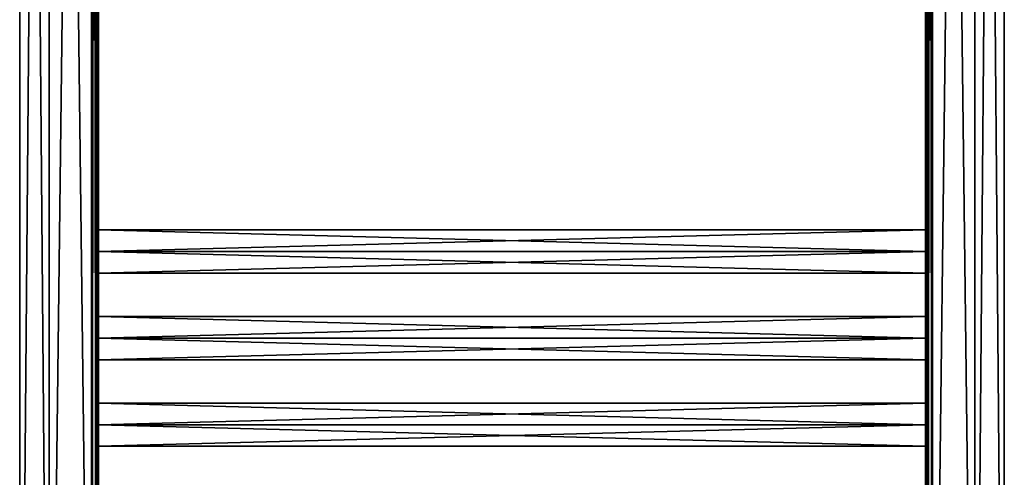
# Model space of a CAD drawing. Extents: x -250 to 250, y -968 to 894.
# Tile 208 of 256: x -250 to 250, y -577 to -344. Entities that reach past the tile are written whole.
import ezdxf

# ---------------------------------------------------------------- set-up
doc = ezdxf.new("R2010")
doc.units = 0
doc.header["$LTSCALE"] = 3.583593
for name, color, linetype in [('1', 7, 'CONTINUOUS'), ('2', 7, 'CONTINUOUS'), ('23', 7, 'CONTINUOUS'), ('24', 7, 'CONTINUOUS'), ('27', 7, 'CONTINUOUS'), ('28', 7, 'CONTINUOUS'), ('31', 7, 'CONTINUOUS'), ('32', 7, 'CONTINUOUS'), ('44', 7, 'CONTINUOUS'), ('46', 7, 'CONTINUOUS'), ('47', 7, 'CONTINUOUS'), ('48', 7, 'CONTINUOUS'), ('61', 7, 'CONTINUOUS'), ('62', 7, 'CONTINUOUS'), ('64', 7, 'CONTINUOUS'), ('66', 7, 'CONTINUOUS'), ('67', 7, 'CONTINUOUS'), ('68', 7, 'CONTINUOUS')]:
    doc.layers.add(name, color=color, linetype=linetype)

msp = doc.modelspace()

# ---------------------------------------------------------------- linework, layer by layer
at = {"layer": '1', "color": 7, "linetype": 'CONTINUOUS'}
for points in [[(-213.5, -886.7, -15), (-235, 886.7, -15), (-213.5, 886.7, -15), (-213.5, -886.7, -15)], [(-235, -886.7, -15), (-235, 886.7, -15), (-213.5, -886.7, -15), (-235, -886.7, -15)]]:
    msp.add_3dface(points, dxfattribs=at)
at = {"layer": '2', "color": 7, "linetype": 'CONTINUOUS'}
for points in [[(-235, -886.7, 15), (-213.5, 886.7, 15), (-235, 886.7, 15), (-235, -886.7, 15)], [(-213.5, -886.7, 15), (-213.5, 886.7, 15), (-235, -886.7, 15), (-213.5, -886.7, 15)]]:
    msp.add_3dface(points, dxfattribs=at)
at = {"layer": '23', "color": 7, "linetype": 'CONTINUOUS'}
for points in [[(210, -550, 11), (210, -539), (-210, -550, 11), (210, -550, 11)], [(210, -539), (-210, -539), (-210, -550, 11), (210, -539)], [(210, -550, 11), (-210, -550, 11), (-210, -561), (210, -550, 11)], [(210, -561), (210, -550, 11), (-210, -561), (210, -561)]]:
    msp.add_3dface(points, dxfattribs=at)
at = {"layer": '24', "color": 7, "linetype": 'CONTINUOUS'}
for points in [[(210, -539), (210, -550, -11), (-210, -539), (210, -539)], [(-210, -539), (210, -550, -11), (-210, -550, -11), (-210, -539)], [(210, -561), (-210, -561), (-210, -550, -11), (210, -561)], [(210, -550, -11), (210, -561), (-210, -550, -11), (210, -550, -11)]]:
    msp.add_3dface(points, dxfattribs=at)
at = {"layer": '27', "color": 7, "linetype": 'CONTINUOUS'}
for points in [[(210, -506, 11), (210, -495), (-210, -506, 11), (210, -506, 11)], [(210, -495), (-210, -495), (-210, -506, 11), (210, -495)], [(210, -506, 11), (-210, -506, 11), (-210, -517), (210, -506, 11)], [(210, -517), (210, -506, 11), (-210, -517), (210, -517)]]:
    msp.add_3dface(points, dxfattribs=at)
at = {"layer": '28', "color": 7, "linetype": 'CONTINUOUS'}
for points in [[(210, -495), (210, -506, -11), (-210, -495), (210, -495)], [(-210, -495), (210, -506, -11), (-210, -506, -11), (-210, -495)], [(210, -506, -11), (210, -517), (-210, -506, -11), (210, -506, -11)], [(210, -517), (-210, -517), (-210, -506, -11), (210, -517)]]:
    msp.add_3dface(points, dxfattribs=at)
at = {"layer": '31', "color": 7, "linetype": 'CONTINUOUS'}
for points in [[(210, -462, 11), (210, -451), (-210, -462, 11), (210, -462, 11)], [(210, -451), (-210, -451), (-210, -462, 11), (210, -451)], [(210, -462, 11), (-210, -462, 11), (-210, -473), (210, -462, 11)], [(210, -473), (210, -462, 11), (-210, -473), (210, -473)]]:
    msp.add_3dface(points, dxfattribs=at)
at = {"layer": '32', "color": 7, "linetype": 'CONTINUOUS'}
for points in [[(-210, -451), (210, -462, -11), (-210, -462, -11), (-210, -451)], [(210, -451), (210, -462, -11), (-210, -451), (210, -451)], [(210, -473), (-210, -473), (-210, -462, -11), (210, -473)], [(210, -462, -11), (210, -473), (-210, -462, -11), (210, -462, -11)]]:
    msp.add_3dface(points, dxfattribs=at)
at = {"layer": '44', "color": 7, "linetype": 'CONTINUOUS'}
for points in [[(-210, -886.7, 11.5), (-210, -286, 11), (-210, 286, 11.5), (-210, -886.7, 11.5)], [(-210, -886.7, 11.5), (-210, -330, 11), (-210, -286, 11), (-210, -886.7, 11.5)], [(-210, -330, 11), (-210, -886.7, 11.5), (-210, -462, 11), (-210, -330, 11)], [(-210, -341), (-210, -330, 11), (-210, -462, 11), (-210, -341)], [(-210, -886.7, -11.5), (-210, -330, -11.5), (-210, -506, -11), (-210, -886.7, -11.5)], [(-210, -330, -11), (-210, -451), (-210, -462, -11), (-210, -330, -11)], [(-210, -330, -11), (-210, -341), (-210, -451), (-210, -330, -11)], [(-210, -462, -11), (-210, -506, -11), (-210, -330, -11.5), (-210, -462, -11)], [(-210, -330, -11), (-210, -462, -11), (-210, -330, -11.5), (-210, -330, -11)], [(-210, -451), (-210, -341), (-210, -462, 11), (-210, -451)], [(-210, -495), (-210, -506, -11), (-210, -462, -11), (-210, -495)], [(-210, -462, 11), (-210, -506, 11), (-210, -473), (-210, -462, 11)], [(-210, -473), (-210, -495), (-210, -462, -11), (-210, -473)], [(-210, -886.7, 11.5), (-210, -506, 11), (-210, -462, 11), (-210, -886.7, 11.5)], [(-210, -506, 11), (-210, -495), (-210, -473), (-210, -506, 11)], [(-210, -539), (-210, -550, -11), (-210, -506, -11), (-210, -539)], [(-210, -517), (-210, -539), (-210, -506, -11), (-210, -517)], [(-210, -506, 11), (-210, -550, 11), (-210, -517), (-210, -506, 11)], [(-210, -886.7, 11.5), (-210, -550, 11), (-210, -506, 11), (-210, -886.7, 11.5)], [(-210, -550, -11), (-210, -886.7, -11.5), (-210, -506, -11), (-210, -550, -11)], [(-210, -550, 11), (-210, -539), (-210, -517), (-210, -550, 11)], [(-210, -886.7, 11.5), (-210, -594, 11), (-210, -550, 11), (-210, -886.7, 11.5)], [(-210, -550, 11), (-210, -594, 11), (-210, -561), (-210, -550, 11)], [(-210, -583), (-210, -594, -11), (-210, -550, -11), (-210, -583)], [(-210, -561), (-210, -583), (-210, -550, -11), (-210, -561)], [(-210, -594, -11), (-210, -886.7, -11.5), (-210, -550, -11), (-210, -594, -11)], [(-210, -594, 11), (-210, -583), (-210, -561), (-210, -594, 11)]]:
    msp.add_3dface(points, dxfattribs=at)
at = {"layer": '46', "color": 7, "linetype": 'CONTINUOUS'}
for points in [[(-235, 886.7, -15), (-250, -886.7), (-250, 886.7), (-235, 886.7, -15)], [(-235, -886.7, 15), (-235, 886.7, 15), (-250, 886.7), (-235, -886.7, 15)], [(-235, 886.7, -15), (-235, -886.7, -15), (-250, -886.7), (-235, 886.7, -15)], [(-250, -886.7), (-235, -886.7, 15), (-250, 886.7), (-250, -886.7)]]:
    msp.add_3dface(points, dxfattribs=at)
at = {"layer": '47', "color": 7, "linetype": 'CONTINUOUS'}
for points in [[(-213.5, 886.7, 15), (-213.5, -886.7, 15), (-211.03, -886.7, 13.97), (-213.5, 886.7, 15)], [(-213.5, 886.7, 15), (-211.03, -886.7, 13.97), (-211.03, 886.7, 13.97), (-213.5, 886.7, 15)], [(-211.03, -886.7, 13.97), (-210, -886.7, 11.5), (-211.03, 886.7, 13.97), (-211.03, -886.7, 13.97)], [(-210, -886.7, 11.5), (-210, 286, 11.5), (-211.03, 886.7, 13.97), (-210, -886.7, 11.5)]]:
    msp.add_3dface(points, dxfattribs=at)
at = {"layer": '48', "color": 7, "linetype": 'CONTINUOUS'}
for points in [[(-211.03, -886.7, -13.97), (-213.5, -886.7, -15), (-211.03, 886.7, -13.97), (-211.03, -886.7, -13.97)], [(-213.5, -886.7, -15), (-213.5, 886.7, -15), (-211.03, 886.7, -13.97), (-213.5, -886.7, -15)], [(-210, 886.7, -11.5), (-211.03, -886.7, -13.97), (-211.03, 886.7, -13.97), (-210, 886.7, -11.5)], [(-210, 886.7, -11.5), (-210, -330, -11.5), (-211.03, -886.7, -13.97), (-210, 886.7, -11.5)], [(-210, -886.7, -11.5), (-211.03, -886.7, -13.97), (-210, -330, -11.5), (-210, -886.7, -11.5)]]:
    msp.add_3dface(points, dxfattribs=at)
at = {"layer": '61', "color": 7, "linetype": 'CONTINUOUS'}
for points in [[(235, 886.7, -15), (235, -886.7, -15), (213.5, 886.7, -15), (235, 886.7, -15)], [(213.5, 886.7, -15), (235, -886.7, -15), (213.5, -886.7, -15), (213.5, 886.7, -15)]]:
    msp.add_3dface(points, dxfattribs=at)
at = {"layer": '62', "color": 7, "linetype": 'CONTINUOUS'}
for points in [[(213.5, 886.7, 15), (213.5, -886.7, 15), (235, 886.7, 15), (213.5, 886.7, 15)], [(235, 886.7, 15), (213.5, -886.7, 15), (235, -886.7, 15), (235, 886.7, 15)]]:
    msp.add_3dface(points, dxfattribs=at)
at = {"layer": '64', "color": 7, "linetype": 'CONTINUOUS'}
for points in [[(210, -886.7, -11.5), (210, -286, -11), (210, 286, -11.5), (210, -886.7, -11.5)], [(210, -886.7, -11.5), (210, -330, -11), (210, -286, -11), (210, -886.7, -11.5)], [(210, -462, 11), (210, -506, 11), (210, -330, 11.5), (210, -462, 11)], [(210, -886.7, 11.5), (210, -330, 11.5), (210, -506, 11), (210, -886.7, 11.5)], [(210, -330, 11), (210, -462, 11), (210, -330, 11.5), (210, -330, 11)], [(210, -330, 11), (210, -341), (210, -451), (210, -330, 11)], [(210, -330, 11), (210, -451), (210, -462, 11), (210, -330, 11)], [(210, -341), (210, -330, -11), (210, -462, -11), (210, -341)], [(210, -330, -11), (210, -886.7, -11.5), (210, -462, -11), (210, -330, -11)], [(210, -451), (210, -341), (210, -462, -11), (210, -451)], [(210, -886.7, -11.5), (210, -506, -11), (210, -462, -11), (210, -886.7, -11.5)], [(210, -462, -11), (210, -506, -11), (210, -473), (210, -462, -11)], [(210, -495), (210, -506, 11), (210, -462, 11), (210, -495)], [(210, -473), (210, -495), (210, -462, 11), (210, -473)], [(210, -506, -11), (210, -495), (210, -473), (210, -506, -11)], [(210, -886.7, -11.5), (210, -550, -11), (210, -506, -11), (210, -886.7, -11.5)], [(210, -550, 11), (210, -886.7, 11.5), (210, -506, 11), (210, -550, 11)], [(210, -539), (210, -550, 11), (210, -506, 11), (210, -539)], [(210, -517), (210, -539), (210, -506, 11), (210, -517)], [(210, -506, -11), (210, -550, -11), (210, -517), (210, -506, -11)], [(210, -550, -11), (210, -539), (210, -517), (210, -550, -11)], [(210, -594, 11), (210, -886.7, 11.5), (210, -550, 11), (210, -594, 11)], [(210, -583), (210, -594, 11), (210, -550, 11), (210, -583)], [(210, -561), (210, -583), (210, -550, 11), (210, -561)], [(210, -550, -11), (210, -594, -11), (210, -561), (210, -550, -11)], [(210, -886.7, -11.5), (210, -594, -11), (210, -550, -11), (210, -886.7, -11.5)], [(210, -594, -11), (210, -583), (210, -561), (210, -594, -11)]]:
    msp.add_3dface(points, dxfattribs=at)
at = {"layer": '66', "color": 7, "linetype": 'CONTINUOUS'}
for points in [[(235, -886.7, -15), (235, 886.7, -15), (250, 886.7), (235, -886.7, -15)], [(250, 886.7), (235, 886.7, 15), (250, -886.7), (250, 886.7)], [(235, 886.7, 15), (235, -886.7, 15), (250, -886.7), (235, 886.7, 15)], [(235, -886.7, -15), (250, 886.7), (250, -886.7), (235, -886.7, -15)]]:
    msp.add_3dface(points, dxfattribs=at)
at = {"layer": '67', "color": 7, "linetype": 'CONTINUOUS'}
for points in [[(210, 886.7, 11.5), (211.03, -886.7, 13.97), (211.03, 886.7, 13.97), (210, 886.7, 11.5)], [(210, 886.7, 11.5), (210, -330, 11.5), (211.03, -886.7, 13.97), (210, 886.7, 11.5)], [(211.03, -886.7, 13.97), (213.5, -886.7, 15), (211.03, 886.7, 13.97), (211.03, -886.7, 13.97)], [(213.5, -886.7, 15), (213.5, 886.7, 15), (211.03, 886.7, 13.97), (213.5, -886.7, 15)], [(210, -886.7, 11.5), (211.03, -886.7, 13.97), (210, -330, 11.5), (210, -886.7, 11.5)]]:
    msp.add_3dface(points, dxfattribs=at)
at = {"layer": '68', "color": 7, "linetype": 'CONTINUOUS'}
for points in [[(210, -886.7, -11.5), (210, 286, -11.5), (211.03, 886.7, -13.97), (210, -886.7, -11.5)], [(211.03, -886.7, -13.97), (210, -886.7, -11.5), (211.03, 886.7, -13.97), (211.03, -886.7, -13.97)], [(213.5, 886.7, -15), (211.03, -886.7, -13.97), (211.03, 886.7, -13.97), (213.5, 886.7, -15)], [(213.5, 886.7, -15), (213.5, -886.7, -15), (211.03, -886.7, -13.97), (213.5, 886.7, -15)]]:
    msp.add_3dface(points, dxfattribs=at)

doc.saveas('drawing.dxf')
